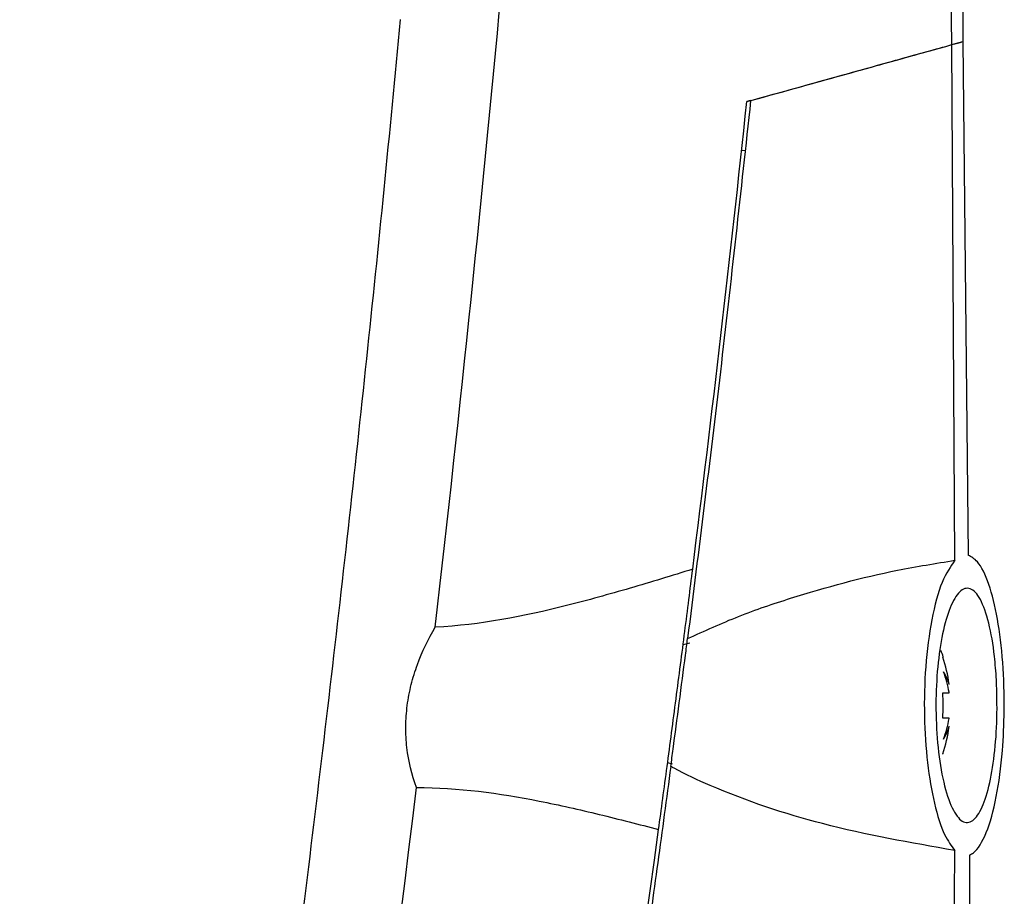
# Model space of a CAD drawing. Header units: millimetres. Extents: x -203 to 471, y -207 to 525.
# Tile 18 of 106: x 77 to 97, y 135 to 153. Entities that reach past the tile are written whole.
import ezdxf

# ---------------------------------------------------------------- set-up
doc = ezdxf.new("R2010")
doc.units = ezdxf.units.MM

msp = doc.modelspace()

# ---------------------------------------------------------------- linework, layer by layer
at = {"color": 7, "linetype": 'Continuous', "lineweight": 25}
for p, q in [((95.599, 152.629), (95.823, 152.691)), ((95.661, 142.089), (95.599, 152.629)), ((95.823, 152.691), (95.931, 142.194)), ((91.486, 151.486), (91.408, 151.464)), ((91.3, 150.47), (91.377, 150.466)), ((90.241, 140.396), (90.106, 140.362)), ((95.421, 140.117), (95.412, 140.112)), ((95.543, 139.551), (95.543, 139.557)), ((95.412, 139.381), (95.543, 139.381)), ((95.543, 139.381), (95.543, 139.392)), ((95.543, 138.866), (95.412, 138.866)), ((95.543, 138.855), (95.543, 138.866)), ((95.543, 138.69), (95.543, 138.696)), ((95.412, 138.135), (95.421, 138.13)), ((89.889, 137.922), (89.79, 137.948))]:
    msp.add_line(p, q, dxfattribs=at)
for centre, radius, start, end in [((92.484, 139.123), 3.101, 18.6858, 21.2574), ((92.484, 139.123), 3.09, 8.0685, 18.6585), ((94.602, 139.29), 0.977, 15.4628, 32.2425), ((93.161, 138.963), 2.42, 10.194, 20.5127), ((91.99, 139.123), 3.432, 355.6965, 4.3035), ((93.161, 139.284), 2.42, 339.4873, 349.806), ((92.484, 139.123), 3.09, 341.3415, 351.9315), ((94.602, 138.957), 0.977, 327.7575, 344.5372)]:
    msp.add_arc(centre, radius, start, end, dxfattribs=at)
for points, knots in [([(95.599, 152.629), (95.488, 163.596), (95.232, 174.562), (94.432, 196.483), (93.888, 207.436), (93.201, 218.383)], [0, 0, 0, 0, 0.5, 0.5, 1, 1, 1, 1]), ([(76.551, 97.927), (76.659, 98.498), (76.873, 99.641), (77.189, 101.356), (77.5, 103.071), (77.806, 104.788), (78.107, 106.506), (78.404, 108.224), (78.695, 109.943), (78.981, 111.664), (79.262, 113.385), (79.538, 115.107), (79.809, 116.83), (80.075, 118.553), (80.336, 120.278), (80.592, 122.003), (80.843, 123.729), (81.17, 126.031), (81.567, 128.909), (82.024, 132.364), (82.46, 135.821), (82.875, 139.28), (83.271, 142.741), (83.646, 146.205), (84.002, 149.671), (84.223, 151.983), (84.333, 153.14)], [0, 0, 0, 0, 0.031265, 0.062529, 0.093792, 0.125055, 0.156317, 0.187579, 0.218842, 0.250105, 0.281369, 0.312634, 0.3439, 0.375168, 0.406437, 0.437709, 0.468983, 0.50026, 0.562744, 0.625219, 0.687688, 0.750151, 0.812612, 0.875072, 0.937534, 1, 1, 1, 1]), ([(91.408, 151.464), (92.13, 151.665), (92.84, 151.862), (93.887, 152.153), (94.234, 152.25), (94.921, 152.441), (95.261, 152.535), (95.599, 152.629)], [0, 0, 0, 0, 0.5, 0.5, 0.75, 0.75, 1, 1, 1, 1]), ([(91.486, 151.486), (92.186, 151.68), (93.59, 152.071), (94.928, 152.443), (95.599, 152.629)], [0, 0, 0, 0, 0.498237, 1, 1, 1, 1]), ([(91.486, 151.486), (91.285, 149.638), (90.886, 145.968), (90.426, 142.306), (90.198, 140.488)], [0, 0, 0, 0, 0.503695, 1, 1, 1, 1]), ([(90.198, 140.488), (90.544, 140.646), (91.236, 140.962), (92.674, 141.446), (94.156, 141.849), (95.27, 142.026), (95.661, 142.089)], [0, 0, 0, 0, 0.193998, 0.388148, 0.784821, 1, 1, 1, 1]), ([(95.661, 142.089), (95.571, 141.961), (95.389, 141.705), (95.177, 140.916), (95.049, 139.947), (95.022, 138.912), (95.087, 137.929), (95.234, 137.082), (95.433, 136.459), (95.587, 136.253), (95.657, 136.159)], [0, 0, 0, 0, 0.135847, 0.271877, 0.402596, 0.52651, 0.646793, 0.767934, 0.893571, 1, 1, 1, 1]), ([(95.96, 136.065), (95.986, 136.079), (96.106, 136.144), (96.308, 136.466), (96.516, 137.207), (96.635, 138.109), (96.678, 139.069), (96.649, 140.018), (96.54, 140.926), (96.36, 141.646), (96.147, 142.079), (95.995, 142.16), (95.931, 142.194)], [0, 0, 0, 0, 0.033645, 0.156581, 0.276833, 0.391784, 0.481144, 0.58812, 0.695032, 0.803983, 0.917622, 1, 1, 1, 1]), ([(90.302, 141.907), (89.877, 141.776), (89.451, 141.645), (88.592, 141.394), (88.16, 141.273), (86.852, 140.945), (85.965, 140.769), (85.043, 140.722)], [0, 0, 0, 0, 0.25, 0.25, 0.5, 0.5, 1, 1, 1, 1]), ([(89.606, 136.588), (89.662, 136.998), (89.72, 137.428), (89.81, 138.103), (89.841, 138.335), (89.902, 138.797), (89.933, 139.028), (89.993, 139.49), (90.023, 139.721), (90.083, 140.183), (90.113, 140.412), (90.169, 140.857), (90.197, 141.074), (90.251, 141.499), (90.277, 141.707), (90.302, 141.907)], [0, 0, 0, 0, 0.25, 0.25, 0.375, 0.375, 0.5, 0.5, 0.625, 0.625, 0.75, 0.75, 0.875, 0.875, 1, 1, 1, 1]), ([(96.509, 139.644), (96.516, 139.384), (96.532, 138.863), (96.474, 138.094), (96.361, 137.438), (96.198, 136.957), (95.998, 136.707), (95.781, 136.732), (95.574, 137.041), (95.404, 137.601), (95.296, 138.334), (95.261, 139.139), (95.298, 139.925), (95.401, 140.62), (95.559, 141.161), (95.758, 141.49), (95.975, 141.555), (96.185, 141.332), (96.359, 140.842), (96.466, 140.237), (96.497, 139.808), (96.509, 139.644)], [0, 0, 0, 0, 0.0512557, 0.1025056, 0.1540555, 0.2067623, 0.261065, 0.3168179, 0.3732261, 0.4290673, 0.4832751, 0.5355758, 0.5866501, 0.6377164, 0.6899372, 0.7439564, 0.7996375, 0.8560798, 0.9120193, 0.9664744, 1, 1, 1, 1]), ([(84.658, 137.446), (84.562, 137.706), (84.496, 137.977), (84.447, 138.404), (84.439, 138.549), (84.442, 138.836), (84.452, 138.979), (84.489, 139.265), (84.516, 139.408), (84.586, 139.688), (84.629, 139.825), (84.775, 140.226), (84.9, 140.482), (85.043, 140.722)], [0, 0, 0, 0, 0.25, 0.25, 0.375, 0.375, 0.5, 0.5, 0.625, 0.625, 0.75, 0.75, 1, 1, 1, 1]), ([(89.855, 137.875), (89.871, 137.993), (89.926, 138.404), (90.03, 139.189), (90.131, 139.966), (90.184, 140.377), (90.198, 140.488)], [0, 0, 0, 0, 0.142396, 0.495802, 0.862905, 1, 1, 1, 1]), ([(89.855, 137.875), (89.767, 137.22), (89.592, 135.917), (89.409, 134.616), (89.318, 133.969)], [0, 0, 0, 0, 0.503213, 1, 1, 1, 1]), ([(95.657, 136.159), (94.757, 136.316), (93.085, 136.607), (91.153, 137.251), (90.139, 137.72), (89.878, 137.863), (89.855, 137.875)], [0, 0, 0, 0, 0.461686, 0.857106, 0.987616, 1, 1, 1, 1]), ([(84.658, 137.446), (85.512, 137.445), (86.345, 137.331), (87.578, 137.087), (87.987, 136.994), (88.8, 136.797), (89.204, 136.693), (89.606, 136.588)], [0, 0, 0, 0, 0.5, 0.5, 0.75, 0.75, 1, 1, 1, 1]), ([(94.483, 85.749), (94.505, 86.273), (94.857, 94.429), (95.376, 110.227), (95.62, 126.511), (95.653, 135.156), (95.657, 136.159)], [0, 0, 0, 0, 0.031184, 0.485677, 0.940323, 1, 1, 1, 1]), ([(95.96, 136.065), (95.962, 132.016), (95.967, 123.917), (95.871, 115.821), (95.822, 111.773)], [0, 0, 0, 0, 0.499972, 1, 1, 1, 1])]:
    msp.add_open_spline(points, degree=3, knots=knots, dxfattribs=at)
for points in [[(95.658, 168.644), (95.741, 163.328), (95.796, 158.01), (95.823, 152.691)], [(85.043, 140.722), (85.555, 145.183), (86.017, 149.65), (86.429, 154.122)], [(95.599, 152.629), (95.674, 152.65), (95.749, 152.671), (95.823, 152.691)], [(90.302, 141.907), (90.702, 145.089), (91.07, 148.276), (91.408, 151.464)], [(78.386, 96.974), (80.935, 110.389), (83.027, 123.889), (84.658, 137.446)], [(82.524, 96.766), (85.422, 109.947), (87.783, 123.222), (89.606, 136.588)]]:
    msp.add_open_spline(points, degree=3, dxfattribs=at)

doc.saveas('drawing.dxf')
